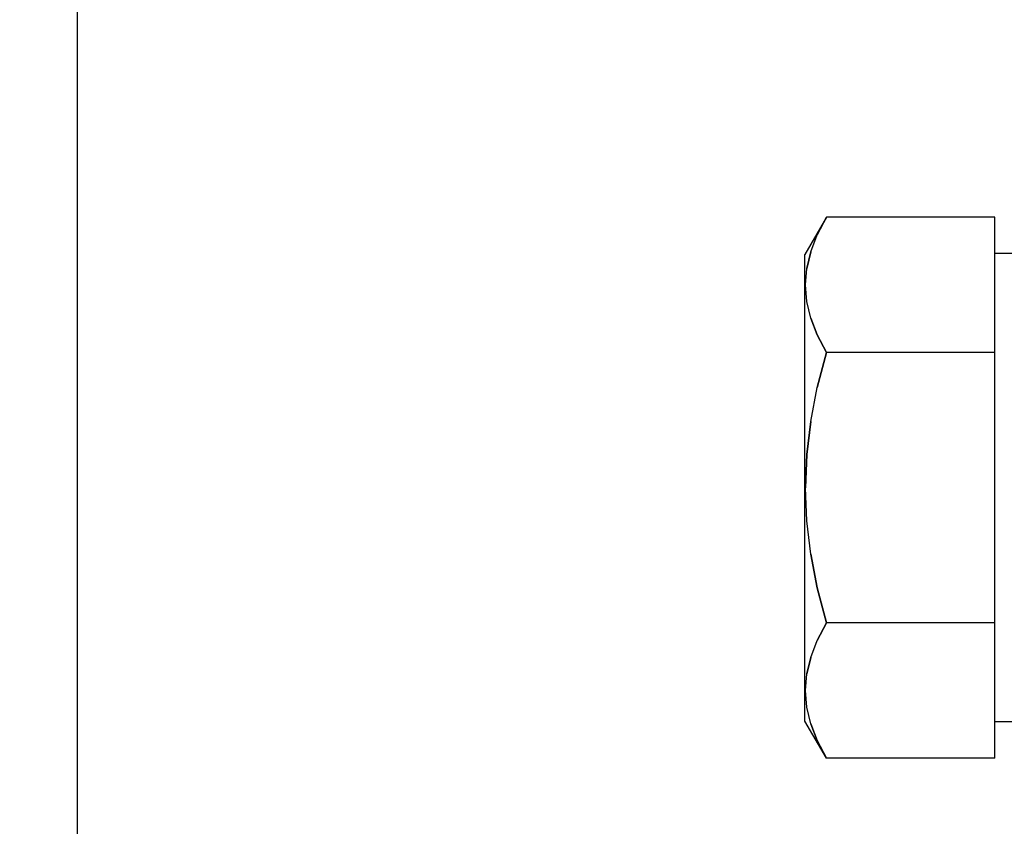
# Model space of a CAD drawing. Header units: inches. Extents: x 0 to 58.6, y -0.2 to 37.9.
# Tile 33 of 66: x 2.7 to 3.8, y 29.8 to 30.7. Entities that reach past the tile are written whole.
import ezdxf

# ---------------------------------------------------------------- set-up
doc = ezdxf.new("R2010")
doc.units = ezdxf.units.IN
doc.header["$LTSCALE"] = 3.224138
doc.header["$MEASUREMENT"] = 0
doc.linetypes.add('HIDDEN', pattern=[0.2, 0.1, -0.1])
doc.layers.get('0').update_dxf_attribs({"linetype": 'CONTINUOUS'})
doc.layers.add('DIMENSIONS', color=7, linetype='CONTINUOUS')
doc.styles.get("Standard").update_dxf_attribs({"font": 'txt', "width": 0.8})
doc.dimstyles.new('DIMSTYLE_1', dxfattribs={"dimtxt": 0.293103, "dimasz": 0.344828, "dimexe": 0.18, "dimexo": 0.0625, "dimgap": 0.09, "dimtad": 0, "dimtih": 1, "dimtoh": 1, "dimzin": 4, "dimdsep": 46, "dimtxsty": 'Standard', "dimblk": '_FILLED', "dimblk1": '_FILLED', "dimblk2": '_FILLED', "dimcen": 0.09, "dimadec": 0, "dimazin": 0, "dimtfac": 1, "dimtofl": 0, "dimtmove": 0, "dimatfit": 3, "dimldrblk": '_FILLED', "dimfxl": 0, "dimtolj": 1, "dimtzin": 4, "dimarcsym": 0})

# ---------------------------------------------------------------- blocks, each defined once
blk = doc.blocks.new('_FILLED')
at = {"color": 0, "linetype": 'ByBlock'}
blk.add_solid([(0, 0), (-1, 0.2), (-1, -0.2)], dxfattribs=at)
blk = doc.blocks.new('*D')
at = {"layer": 'DIMENSIONS', "color": 2, "linetype": 'CONTINUOUS'}
for p, q in [((3.9355, 33.1052), (1.7352, 33.1052)), ((2.0456, 33.1052), (2.0456, 30.8022)), ((5.5048, 31.6165), (7.8884, 31.6165)), ((7.5781, 31.6165), (7.5781, 30.1263)), ((2.0456, 27.6052), (2.0456, 29.7763)), ((7.5781, 27.6052), (7.5781, 29.1004)), ((3.998, 27.6052), (1.7352, 27.6052)), ((4.9632, 27.6052), (7.8884, 27.6052)), ((5.2634, 25.8815), (5.2634, 26.6136)), ((35.3884, 26.024), (35.3884, 26.6136)), ((5.2634, 26.3032), (19.5931, 26.3032)), ((35.3884, 26.3032), (21.0587, 26.3032)), ((37.1399, 25.8866), (39.5081, 25.8866)), ((39.1977, 25.8866), (39.1977, 14.807)), ((36.9567, 25.0116), (38.2812, 25.0116)), ((37.9709, 25.0116), (37.9709, 16.3425)), ((37.9709, 4.7616), (37.9709, 14.877)), ((39.1977, 3.8866), (39.1977, 14.2208)), ((36.9567, 4.7616), (38.2812, 4.7616)), ((37.1936, 3.8866), (39.5081, 3.8866))]:
    blk.add_line(p, q, dxfattribs=at)
at = {"layer": 'DIMENSIONS', "color": 2, "linetype": 'CONTINUOUS', "xscale": 0.3448275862, "yscale": 0.3448275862, "zscale": 0.3448275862}
for p, rotation in [((2.0456, 33.1052), 90), ((7.5781, 31.6165), 90), ((2.0456, 27.6052), 270), ((7.5781, 27.6052), 270), ((5.2634, 26.3032), 180), ((39.1977, 25.8866), 90), ((37.9709, 25.0116), 90), ((37.9709, 4.7616), 270), ((39.1977, 3.8866), 270)]:
    blk.add_blockref('_FILLED', p, dxfattribs=dict(at, rotation=rotation))
blk.add_blockref('_FILLED', (35.3884, 26.3032), dxfattribs=at)
at = {"layer": 'DIMENSIONS', "color": 2, "linetype": 'CONTINUOUS', "width": 0.8}
for s, p in [('5.50', (1.5766, 30.3625)), ('REF.', (1.5766, 29.9229)), ('4.01', (7.1091, 29.6866)), ('REF.', (7.1091, 29.247)), ('30.13', (19.7397, 26.1567)), ('20.25', (37.3847, 15.9029)), ('REF.', (37.5019, 15.4632)), ('TYP.', (37.5019, 15.0236)), ('22.00', (38.6115, 14.3673))]:
    blk.add_text(s, height=0.2931, dxfattribs=at).set_placement(p)

msp = doc.modelspace()

# ---------------------------------------------------------------- linework, layer by layer
at = {"color": 7, "linetype": 'CONTINUOUS'}
for p, q in [((2.8098, 27.9103), (2.8098, 32.4103)), ((3.6097, 30.449), (3.5868, 30.4093)), ((3.7898, 30.449), (3.6097, 30.449)), ((3.7898, 29.8716), (3.7898, 30.449)), ((3.5868, 29.9113), (3.5868, 30.4093)), ((3.8098, 30.4103), (3.7898, 30.4103)), ((3.7898, 30.3046), (3.6097, 30.3046)), ((3.7898, 30.016), (3.6097, 30.016)), ((3.6097, 29.8716), (3.5868, 29.9113)), ((3.8098, 29.9103), (3.7898, 29.9103)), ((3.7898, 29.8716), (3.6097, 29.8716))]:
    msp.add_line(p, q, dxfattribs=at)
at = {"color": 8, "linetype": 'HIDDEN'}
for p, q in [((3.6097, 30.449), (3.6, 30.4302)), ((3.5874, 30.3768), (3.5874, 30.3768)), ((3.5888, 30.3591), (3.5888, 30.3591)), ((3.6097, 30.3046), (3.6, 30.2672)), ((3.5888, 30.1249), (3.5888, 30.1249)), ((3.6097, 30.016), (3.6, 29.9972)), ((3.5874, 29.9438), (3.5874, 29.9438)), ((3.5888, 29.9261), (3.5888, 29.9261))]:
    msp.add_line(p, q, dxfattribs=at)
at = {"color": 7, "linetype": 'CONTINUOUS'}
for points in [[(3.5888, 30.3945), (3.5931, 30.4122), (3.6, 30.4302), (3.6097, 30.449)], [(3.6097, 30.3046), (3.6, 30.3234), (3.5931, 30.3414), (3.5888, 30.3591), (3.5874, 30.3768), (3.5888, 30.3945)], [(3.6097, 30.016), (3.6, 30.0534), (3.5931, 30.0895), (3.5888, 30.1249), (3.5874, 30.1603), (3.5888, 30.1957), (3.5931, 30.2312), (3.6, 30.2672), (3.6097, 30.3046)], [(3.5931, 29.9084), (3.5888, 29.9261), (3.5874, 29.9438), (3.5888, 29.9615), (3.5931, 29.9792), (3.6, 29.9972), (3.6097, 30.016)], [(3.6097, 29.8716), (3.6, 29.8904), (3.5931, 29.9084)]]:
    msp.add_lwpolyline(points, dxfattribs=at)
at = {"color": 8, "linetype": 'HIDDEN'}
for points in [[(3.5931, 30.4122), (3.5931, 30.4122), (3.5888, 30.3945)], [(3.5931, 30.3414), (3.5931, 30.3414), (3.6, 30.3234), (3.6097, 30.3046)], [(3.5931, 30.2312), (3.5931, 30.2312), (3.5888, 30.1957), (3.5874, 30.1603)], [(3.5931, 30.0895), (3.5931, 30.0894), (3.6, 30.0534), (3.6097, 30.016)], [(3.5931, 29.9792), (3.5931, 29.9792), (3.5888, 29.9615)], [(3.5931, 29.9084), (3.5931, 29.9084), (3.6, 29.8904), (3.6097, 29.8716)]]:
    msp.add_lwpolyline(points, dxfattribs=at)

# ---------------------------------------------------------------- dimensions: what is measured, and where the dimension line sits
at = {"layer": 'DIMENSIONS', "color": 2, "linetype": 'CONTINUOUS'}
dim = msp.add_linear_dim(base=(39.1977, 25.8866), p1=(37.1936, 3.8866), p2=(37.1399, 25.8866), angle=90, dimstyle='DIMSTYLE_1', dxfattribs=at)
dim.commit()
dim.dimension.update_dxf_attribs({"geometry": '*D', "text_midpoint": (39.1977, 14.5139), "dimtype": 160})
dim = msp.add_linear_dim(base=(35.3883988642, 26.3032338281), p1=(5.2633988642, 25.881469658), p2=(35.3883988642, 26.6135786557), dimstyle='DIMSTYLE_1', dxfattribs=at)
dim.commit()
dim.dimension.update_dxf_attribs({"geometry": '*D', "text_midpoint": (20.3258988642, 26.3032338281), "dimtype": 160})
for base, p1, p2, angle, text, middle in [((7.5781, 27.6052), (5.5048, 31.6165), (4.9632, 27.6052), 270, '<>\\PREF.', (7.5781, 29.6133)), ((2.0456, 33.1052), (3.998, 27.6052), (3.9355, 33.1052), 90, '<>\\PREF.', (2.0456, 30.2892)), ((37.9709, 4.7616), (36.9567, 25.0116), (36.9567, 4.7616), 270, '<>\\PREF.\\PTYP.', (37.9709, 15.6098))]:
    dim = msp.add_linear_dim(base=base, p1=p1, p2=p2, angle=angle, text=text, dimstyle='DIMSTYLE_1', dxfattribs=at)
    dim.commit()
    dim.dimension.update_dxf_attribs({"geometry": '*D', "text_midpoint": middle, "dimtype": 160})

doc.saveas('drawing.dxf')
